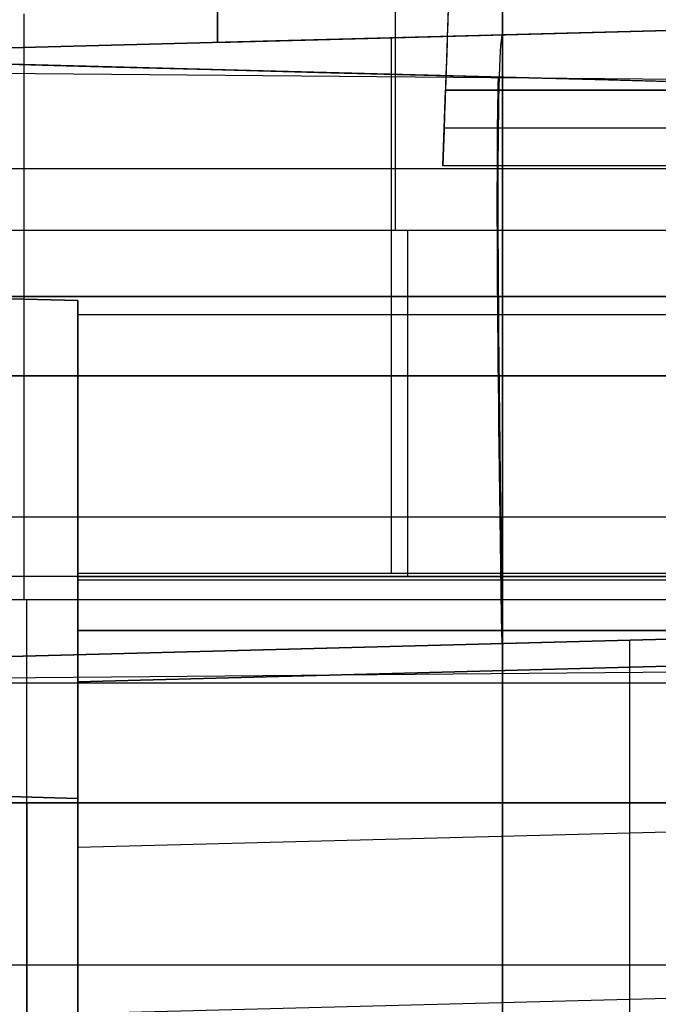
# Model space of a CAD drawing. Extents: x -15 to 7, y 1 to 148.
# Tile 13 of 194: x -0.23 to 2.29, y 10.64 to 14.51. Entities that reach past the tile are written whole.
import ezdxf

# ---------------------------------------------------------------- set-up
doc = ezdxf.new("R2010")
doc.units = 0
doc.layers.add('DEFAULT', color=7, linetype='CONTINUOUS')

msp = doc.modelspace()

# ---------------------------------------------------------------- linework, layer by layer
at = {"layer": 'DEFAULT', "color": 254}
for p, q in [((0.55, 14.4228, -81.0821), (0.55, 14.7331, -81.0821)), ((0.55, 14.5695, -80.5708), (0.55, 14.4228, -80.5708)), ((0.55, 14.4228, -81.5935), (0.55, 14.5695, -81.5935)), ((-1.5, 14.3692, -61.1323), (5.845, 14.5615, -61.1323)), ((4.845, 14.5353, -38.1545), (-1.5, 14.3692, -38.2421)), ((0.55, 14.4228, -80.5708), (5.845, 14.5615, -80.5061)), ((5.845, 14.5615, -81.6582), (0.55, 14.4228, -81.5935)), ((3.9686, 14.5124, -80.4027), (-1.5, 14.3692, -80.5459)), ((-1.5, 14.3692, -77.6177), (3.9686, 14.5124, -77.7609)), ((3.9686, 14.5124, -76.4027), (-1.5, 14.3692, -76.5459)), ((-1.5, 14.3692, -73.6177), (3.9686, 14.5124, -73.7609)), ((3.9686, 14.5124, -72.4027), (-1.5, 14.3692, -72.5459)), ((-1.5, 14.3692, -69.6177), (3.9686, 14.5124, -69.7609)), ((3.9686, 14.5124, -68.4027), (-1.5, 14.3692, -68.5459)), ((-1.5, 14.3692, -65.6177), (3.9686, 14.5124, -65.7609)), ((3.9686, 14.5124, -64.4027), (-1.5, 14.3692, -64.5459)), ((-1.5, 14.3692, -61.6177), (3.9686, 14.5124, -61.7609)), ((3.9686, 14.5124, -60.4027), (-1.5, 14.3692, -60.5459)), ((-1.5, 14.3692, -57.6177), (3.9686, 14.5124, -57.7609)), ((3.9686, 14.5124, -56.4027), (-1.5, 14.3692, -56.5459)), ((-1.5, 14.3692, -53.6177), (3.9686, 14.5124, -53.7609)), ((3.9686, 14.5124, -52.4027), (-1.5, 14.3692, -52.5459)), ((-1.5, 14.3692, -49.6177), (3.9686, 14.5124, -49.7609)), ((3.9686, 14.5124, -48.4027), (-1.5, 14.3692, -48.5459)), ((-1.5, 14.3692, -45.6177), (3.9686, 14.5124, -45.7609)), ((-1.5, 14.3692, -81.6177), (3.9686, 14.5124, -81.7609)), ((2.1725, 14.4653, -81.7138), (2.1725, 14.4653, -81.6133)), ((2.1725, 14.4653, -80.551), (2.1725, 14.4653, -80.4497)), ((2.1725, 14.4653, -77.7138), (2.1725, 14.4653, -76.4497)), ((2.1725, 14.4653, -73.7138), (2.1725, 14.4653, -72.4497)), ((2.1725, 14.4653, -69.7138), (2.1725, 14.4653, -68.4497)), ((2.1725, 14.4653, -65.7138), (2.1725, 14.4653, -64.4497)), ((2.1725, 14.4653, -61.7138), (2.1725, 14.4653, -60.4497)), ((2.1725, 14.4653, -57.7138), (2.1725, 14.4653, -56.4497)), ((2.1725, 14.4653, -53.7138), (2.1725, 14.4653, -52.4497)), ((2.1725, 14.4653, -49.7138), (2.1725, 14.4653, -48.4497)), ((2.1725, 14.4653, -45.7138), (2.1725, 14.4653, -38.1914)), ((0.55, 14.4228, -81.5935), (0.55, 14.4228, -80.5708)), ((1.2343, 12.3344, -81.6893), (1.2343, 14.4408, -81.6893)), ((1.2343, 12.3344, -80.4743), (1.2343, 14.4408, -80.4743)), ((1.2343, 12.3344, -77.6893), (1.2343, 14.4408, -77.6893)), ((1.2343, 12.3344, -76.4743), (1.2343, 14.4408, -76.4743)), ((1.2343, 12.3344, -73.6893), (1.2343, 14.4408, -73.6893)), ((1.2343, 12.3344, -72.4743), (1.2343, 14.4408, -72.4743)), ((1.2343, 12.3344, -69.6893), (1.2343, 14.4408, -69.6893)), ((1.2343, 12.3344, -68.4743), (1.2343, 14.4408, -68.4743)), ((1.2343, 12.3344, -65.6893), (1.2343, 14.4408, -65.6893)), ((1.2343, 12.3344, -64.4743), (1.2343, 14.4408, -64.4743)), ((1.2343, 12.3344, -61.6893), (1.2343, 14.4408, -61.6893)), ((1.2343, 12.3344, -60.4743), (1.2343, 14.4408, -60.4743)), ((1.2343, 12.3344, -57.6893), (1.2343, 14.4408, -57.6893)), ((1.2343, 12.3344, -56.4743), (1.2343, 14.4408, -56.4743)), ((1.2343, 12.3344, -53.6893), (1.2343, 14.4408, -53.6893)), ((1.2343, 12.3344, -52.4743), (1.2343, 14.4408, -52.4743)), ((1.2343, 12.3344, -49.6893), (1.2343, 14.4408, -49.6893)), ((1.2343, 12.3344, -48.4743), (1.2343, 14.4408, -48.4743)), ((1.2343, 12.3344, -45.6893), (1.2343, 14.4408, -45.6893)), ((-1.5, 14.3701, -84.5459), (3.9686, 14.2269, -84.4027)), ((7.1502, 14.1427, -84.3435), (-1.5, 14.3692, -84.57)), ((-0.2764, 14.3371, -88.1336), (-0.0952, 14.3324, -88.1955)), ((6, 14.2455, -99.8645), (-1, 14.3066, -99.8645)), ((-0.0952, 14.3324, -88.1955), (0.0984, 14.3273, -88.2575)), ((0.0984, 14.3273, -88.2575), (0.5227, 14.3162, -88.3817)), ((0.5227, 14.3162, -88.3817), (0.9963, 14.3038, -88.506)), ((0.9963, 14.3038, -88.506), (1.5187, 14.2901, -88.6304)), ((1.2343, 12.3344, -84.4743), (1.2343, 14.2985, -84.4743)), ((1.5187, 14.2901, -88.6304), (2.0895, 14.2752, -88.7547)), ((2.0895, 14.2752, -88.7547), (3.3741, 14.2415, -89.0028)), ((0, 13.4076, -48.5066), (-1.5, 13.4469, -48.5459)), ((-1.5, 13.4469, -49.6177), (0, 13.4076, -49.6569)), ((0, 13.4076, -52.5066), (-1.5, 13.4469, -52.5459)), ((-1.5, 13.4469, -53.6177), (0, 13.4076, -53.6569)), ((0, 13.4076, -56.5066), (-1.5, 13.4469, -56.5459)), ((0, 13.4076, -60.5066), (-1.5, 13.4469, -60.5459)), ((-1.5, 13.4469, -61.6177), (0, 13.4076, -61.6569)), ((-1.5, 13.4469, -65.6177), (0, 13.4076, -65.6569)), ((0, 13.4076, -68.5066), (-1.5, 13.4469, -68.5459)), ((-1.5, 13.4469, -69.6177), (0, 13.4076, -69.6569)), ((0, 13.4076, -72.5066), (-1.5, 13.4469, -72.5459)), ((-1.5, 13.4469, -73.6177), (0, 13.4076, -73.6569)), ((-1.5, 13.4469, -77.6177), (0, 13.4076, -77.6569)), ((-1.5, 13.4469, -81.6177), (0, 13.4076, -81.6569)), ((0, 13.4076, -84.5066), (-1.5, 13.4469, -84.5459)), ((0, 13.4076, -80.5066), (-1.5, 13.4469, -80.5459)), ((0, 13.4076, -76.5066), (-1.5, 13.4469, -76.5459)), ((0, 13.4076, -64.5066), (-1.5, 13.4469, -64.5459)), ((-1.5, 13.4469, -57.6177), (0, 13.4076, -57.6569)), ((-1.5, 13.4469, -45.6177), (0, 13.4076, -45.6569)), ((-1.5, 13.4469, -87.3204), (0, 13.4076, -87.2997)), ((0, 13.4076, -38.2221), (-1.5, 13.4469, -38.2013)), ((-1.5, 13.4469, -49.0818), (0, 13.4076, -49.0818)), ((-1.5, 13.4469, -41.9291), (0, 13.4076, -41.9291)), ((-1.5, 13.4469, -53.0818), (0, 13.4076, -53.0818)), ((-1.5, 13.4469, -57.0818), (0, 13.4076, -57.0818)), ((-1.5, 13.4469, -61.0818), (0, 13.4076, -61.0818)), ((-1.5, 13.4469, -65.0818), (0, 13.4076, -65.0818)), ((-1.5, 13.4469, -69.0818), (0, 13.4076, -69.0818)), ((-1.5, 13.4469, -73.0818), (0, 13.4076, -73.0818)), ((-1.5, 13.4469, -77.0818), (0, 13.4076, -77.0818)), ((-1.5, 13.4469, -81.0818), (0, 13.4076, -81.0818)), ((-1.5, 13.4469, -85.9135), (0, 13.4076, -85.9135)), ((-0.5828, 13.4229, -81.6417), (3.9686, 13.4229, -81.7609)), ((3.9686, 13.4229, -80.4027), (-0.5828, 13.4229, -80.5218)), ((-0.5828, 13.4229, -77.6417), (3.9686, 13.4229, -77.7609)), ((3.9686, 13.4229, -76.4027), (-0.5828, 13.4229, -76.5218)), ((-0.5828, 13.4229, -73.6417), (3.9686, 13.4229, -73.7609)), ((3.9686, 13.4229, -72.4027), (-0.5828, 13.4229, -72.5218)), ((-0.5828, 13.4229, -69.6417), (3.9686, 13.4229, -69.7609)), ((3.9686, 13.4229, -68.4027), (-0.5828, 13.4229, -68.5218)), ((-0.5828, 13.4229, -65.6417), (3.9686, 13.4229, -65.7609)), ((3.9686, 13.4229, -64.4027), (-0.5828, 13.4229, -64.5218)), ((-0.5828, 13.4229, -61.6417), (3.9686, 13.4229, -61.7609)), ((3.9686, 13.4229, -60.4027), (-0.5828, 13.4229, -60.5218)), ((-0.5828, 13.4229, -57.6417), (3.9686, 13.4229, -57.7609)), ((3.9686, 13.4229, -56.4027), (-0.5828, 13.4229, -56.5218)), ((-0.5828, 13.4229, -53.6417), (3.9686, 13.4229, -53.7609)), ((3.9686, 13.4229, -52.4027), (-0.5828, 13.4229, -52.5218)), ((-0.5828, 13.4229, -49.6417), (3.9686, 13.4229, -49.7609)), ((3.9686, 13.4229, -48.4027), (-0.5828, 13.4229, -48.5218)), ((-0.5828, 13.4229, -45.6417), (3.9686, 13.4229, -45.7609)), ((0, 13.4076, -48.5066), (0, 12.3348, -48.5066)), ((0, 13.4076, -49.6569), (0, 13.4076, -48.5066)), ((0, 12.3348, -49.6569), (0, 13.4076, -49.6569)), ((0, 13.4076, -45.6569), (0, 13.4076, -38.2221)), ((0, 12.3348, -45.6569), (0, 13.4076, -45.6569)), ((0, 13.4076, -52.5066), (0, 12.3348, -52.5066)), ((0, 13.4076, -53.6569), (0, 13.4076, -52.5066)), ((0, 12.3348, -53.6569), (0, 13.4076, -53.6569)), ((0, 13.4076, -56.5066), (0, 12.3348, -56.5066)), ((0, 13.4076, -57.6569), (0, 13.4076, -56.5066)), ((0, 12.3348, -57.6569), (0, 13.4076, -57.6569)), ((0, 13.4076, -60.5066), (0, 12.3348, -60.5066)), ((0, 13.4076, -61.6569), (0, 13.4076, -60.5066)), ((0, 12.3348, -61.6569), (0, 13.4076, -61.6569)), ((0, 13.4076, -64.5066), (0, 12.3348, -64.5066)), ((0, 13.4076, -65.6569), (0, 13.4076, -64.5066)), ((0, 12.3348, -65.6569), (0, 13.4076, -65.6569)), ((0, 13.4076, -68.5066), (0, 12.3348, -68.5066)), ((0, 13.4076, -69.6569), (0, 13.4076, -68.5066)), ((0, 12.3348, -69.6569), (0, 13.4076, -69.6569)), ((0, 13.4076, -72.5066), (0, 12.3348, -72.5066)), ((0, 13.4076, -73.6569), (0, 13.4076, -72.5066)), ((0, 12.3348, -73.6569), (0, 13.4076, -73.6569)), ((0, 13.4076, -76.5066), (0, 12.3348, -76.5066)), ((0, 13.4076, -77.6569), (0, 13.4076, -76.5066)), ((0, 12.3348, -77.6569), (0, 13.4076, -77.6569)), ((0, 13.4076, -80.5066), (0, 12.3348, -80.5066)), ((0, 13.4076, -81.6569), (0, 13.4076, -80.5066)), ((0, 12.3348, -81.6569), (0, 13.4076, -81.6569)), ((0, 13.4076, -87.2997), (0, 13.4076, -84.5066)), ((0, 13.4076, -84.5066), (0, 12.3348, -84.5066)), ((0, 11.9076, -49.0818), (0, 13.4076, -49.0818)), ((0, 11.9076, -38.9964), (0, 13.4076, -38.9964)), ((0, 11.9076, -53.0818), (0, 13.4076, -53.0818)), ((0, 11.9076, -57.0818), (0, 13.4076, -57.0818)), ((0, 11.9076, -61.0818), (0, 13.4076, -61.0818)), ((0, 11.9076, -65.0818), (0, 13.4076, -65.0818)), ((0, 11.9076, -69.0818), (0, 13.4076, -69.0818)), ((0, 11.9076, -73.0818), (0, 13.4076, -73.0818)), ((0, 11.9076, -77.0818), (0, 13.4076, -77.0818)), ((0, 11.9076, -81.0818), (0, 13.4076, -81.0818)), ((3.9686, 13.3517, -84.4027), (0, 13.3517, -84.5066)), ((-1.5, 13.1109, -102.5038), (4.845, 13.1109, -102.6145)), ((4.845, 13.1109, -97.1145), (-1.5, 13.1109, -97.2253)), ((-1, 13.1109, -101.0602), (6, 13.1109, -100.9991)), ((6, 13.1109, -98.73), (-1, 13.1109, -98.6689)), ((0, 10.8086, -89.6333), (0, 12.755, -89.6333)), ((0, 12.6576, -48.5066), (0, 12.6576, -49.6569)), ((0, 12.6576, -52.5066), (0, 12.6576, -53.6569)), ((0, 12.6576, -56.5066), (0, 12.6576, -57.6569)), ((0, 12.6576, -60.5066), (0, 12.6576, -61.6569)), ((0, 12.6576, -64.5066), (0, 12.6576, -65.6569)), ((0, 12.6576, -68.5066), (0, 12.6576, -69.6569)), ((0, 12.6576, -72.5066), (0, 12.6576, -73.6569)), ((0, 12.6576, -76.5066), (0, 12.6576, -77.6569)), ((0, 12.6576, -80.5066), (0, 12.6576, -81.6569)), ((0, 12.3348, -84.5066), (3.9686, 12.3333, -84.4027)), ((3.9686, 12.3333, -81.7609), (0, 12.3348, -81.6569)), ((0, 12.3348, -80.5066), (3.9686, 12.3333, -80.4027)), ((3.9686, 12.3333, -77.7609), (0, 12.3348, -77.6569)), ((0, 12.3348, -76.5066), (3.9686, 12.3333, -76.4027)), ((3.9686, 12.3333, -73.7609), (0, 12.3348, -73.6569)), ((0, 12.3348, -72.5066), (3.9686, 12.3333, -72.4027)), ((3.9686, 12.3333, -69.7609), (0, 12.3348, -69.6569)), ((0, 12.3348, -68.5066), (3.9686, 12.3333, -68.4027)), ((3.9686, 12.3333, -65.7609), (0, 12.3348, -65.6569)), ((0, 12.3348, -64.5066), (3.9686, 12.3333, -64.4027)), ((3.9686, 12.3333, -61.7609), (0, 12.3348, -61.6569)), ((0, 12.3348, -60.5066), (3.9686, 12.3333, -60.4027)), ((3.9686, 12.3333, -57.7609), (0, 12.3348, -57.6569)), ((0, 12.3348, -56.5066), (3.9686, 12.3333, -56.4027)), ((3.9686, 12.3333, -53.7609), (0, 12.3348, -53.6569)), ((0, 12.3348, -52.5066), (3.9686, 12.3333, -52.4027)), ((3.9686, 12.3333, -49.7609), (0, 12.3348, -49.6569)), ((0, 12.3348, -48.5066), (3.9686, 12.3333, -48.4027)), ((3.9686, 12.3333, -45.7609), (0, 12.3348, -45.6569)), ((0, 12.3212, -81.6568), (7.1182, 12.3212, -81.8432)), ((0, 12.3212, -77.6568), (7.1182, 12.3212, -77.8432)), ((0, 12.3212, -73.6568), (7.1182, 12.3212, -73.8432)), ((0, 12.3212, -69.6568), (7.1182, 12.3212, -69.8432)), ((0, 12.3212, -65.6568), (7.1182, 12.3212, -65.8432)), ((0, 12.3212, -61.6568), (7.1182, 12.3212, -61.8432)), ((0, 12.3212, -57.6568), (7.1182, 12.3212, -57.8432)), ((0, 12.3212, -53.6568), (7.1182, 12.3212, -53.8432)), ((0, 12.3212, -49.6568), (7.1182, 12.3212, -49.8432)), ((0, 12.3212, -45.6568), (7.1182, 12.3212, -45.8432)), ((7.1182, 12.3212, -48.3204), (0, 12.3212, -48.5068)), ((7.1182, 12.3212, -52.3204), (0, 12.3212, -52.5068)), ((7.1182, 12.3212, -56.3204), (0, 12.3212, -56.5068)), ((7.1182, 12.3212, -60.3204), (0, 12.3212, -60.5068)), ((7.1182, 12.3212, -64.3204), (0, 12.3212, -64.5068)), ((7.1182, 12.3212, -68.3204), (0, 12.3212, -68.5068)), ((7.1182, 12.3212, -72.3204), (0, 12.3212, -72.5068)), ((7.1182, 12.3212, -76.3204), (0, 12.3212, -76.5068)), ((7.1182, 12.3212, -80.3204), (0, 12.3212, -80.5068)), ((7.1182, 12.3212, -84.3204), (0, 12.3212, -84.5068)), ((0, 12.3076, -81.6569), (7.1075, 12.3104, -81.8431)), ((7.1075, 12.3104, -84.3205), (0, 12.3076, -84.5066)), ((0, 12.3076, -77.6569), (7.1075, 12.3104, -77.8431)), ((7.1075, 12.3104, -80.3205), (0, 12.3076, -80.5066)), ((0, 12.3076, -73.6569), (7.1075, 12.3104, -73.8431)), ((7.1075, 12.3104, -76.3205), (0, 12.3076, -76.5066)), ((0, 12.3076, -69.6569), (7.1075, 12.3104, -69.8431)), ((7.1075, 12.3104, -72.3205), (0, 12.3076, -72.5066)), ((0, 12.3076, -65.6569), (7.1075, 12.3104, -65.8431)), ((7.1075, 12.3104, -68.3205), (0, 12.3076, -68.5066)), ((0, 12.3076, -61.6569), (7.1075, 12.3104, -61.8431)), ((7.1075, 12.3104, -64.3205), (0, 12.3076, -64.5066)), ((0, 12.3076, -57.6569), (7.1075, 12.3104, -57.8431)), ((7.1075, 12.3104, -60.3205), (0, 12.3076, -60.5066)), ((0, 12.3076, -53.6569), (7.1075, 12.3104, -53.8431)), ((7.1075, 12.3104, -56.3205), (0, 12.3076, -56.5066)), ((0, 12.3076, -49.6569), (7.1075, 12.3104, -49.8431)), ((7.1075, 12.3104, -52.3205), (0, 12.3076, -52.5066)), ((0, 12.3076, -45.6569), (7.1075, 12.3104, -45.8431)), ((7.1075, 12.3104, -48.3205), (0, 12.3076, -48.5066)), ((0, 11.9076, -49.6569), (0, 12.3076, -49.6569)), ((0, 12.3076, -48.5066), (0, 11.9076, -48.5066)), ((0, 11.9076, -45.6569), (0, 12.3076, -45.6569)), ((0, 11.9076, -53.6569), (0, 12.3076, -53.6569)), ((0, 12.3076, -52.5066), (0, 11.9076, -52.5066)), ((0, 11.9076, -57.6569), (0, 12.3076, -57.6569)), ((0, 12.3076, -56.5066), (0, 11.9076, -56.5066)), ((0, 11.9076, -61.6569), (0, 12.3076, -61.6569)), ((0, 12.3076, -60.5066), (0, 11.9076, -60.5066)), ((0, 11.9076, -65.6569), (0, 12.3076, -65.6569)), ((0, 12.3076, -64.5066), (0, 11.9076, -64.5066)), ((0, 11.9076, -69.6569), (0, 12.3076, -69.6569)), ((0, 12.3076, -68.5066), (0, 11.9076, -68.5066)), ((0, 11.9076, -73.6569), (0, 12.3076, -73.6569)), ((0, 12.3076, -72.5066), (0, 11.9076, -72.5066)), ((0, 11.9076, -77.6569), (0, 12.3076, -77.6569)), ((0, 12.3076, -76.5066), (0, 11.9076, -76.5066)), ((0, 11.9076, -81.6569), (0, 12.3076, -81.6569)), ((0, 12.3076, -80.5066), (0, 11.9076, -80.5066)), ((0, 12.3076, -84.5066), (0, 11.9076, -84.5066)), ((4.845, 12.141, -91.9055), (-1.5, 11.9749, -91.8178)), ((-1.5, 11.9749, -33.7039), (4.845, 12.141, -33.6163)), ((0, 12.109, -81.6569), (6.7611, 12.109, -81.834)), ((6.7611, 12.109, -84.3295), (0, 12.109, -84.5066)), ((0, 12.109, -77.6569), (6.7611, 12.109, -77.834)), ((6.7611, 12.109, -80.3295), (0, 12.109, -80.5066)), ((0, 12.109, -73.6569), (6.7611, 12.109, -73.834)), ((6.7611, 12.109, -76.3295), (0, 12.109, -76.5066)), ((0, 12.109, -69.6569), (6.7611, 12.109, -69.834)), ((6.7611, 12.109, -72.3295), (0, 12.109, -72.5066)), ((0, 12.109, -65.6569), (6.7611, 12.109, -65.834)), ((6.7611, 12.109, -68.3295), (0, 12.109, -68.5066)), ((0, 12.109, -61.6569), (6.7611, 12.109, -61.834)), ((6.7611, 12.109, -64.3295), (0, 12.109, -64.5066)), ((0, 12.109, -57.6569), (6.7611, 12.109, -57.834)), ((6.7611, 12.109, -60.3295), (0, 12.109, -60.5066)), ((0, 12.109, -53.6569), (6.7611, 12.109, -53.834)), ((6.7611, 12.109, -56.3295), (0, 12.109, -56.5066)), ((0, 12.109, -49.6569), (6.7611, 12.109, -49.834)), ((6.7611, 12.109, -52.3295), (0, 12.109, -52.5066)), ((0, 12.109, -45.6569), (6.7611, 12.109, -45.834)), ((6.7611, 12.109, -48.3295), (0, 12.109, -48.5066)), ((0, 11.9076, -45.6569), (6.5659, 12.0795, -45.8289)), ((6.5659, 12.0795, -48.3346), (0, 11.9076, -48.5066)), ((0, 11.9076, -49.6569), (6.5659, 12.0795, -49.8289)), ((6.5659, 12.0795, -52.3346), (0, 11.9076, -52.5066)), ((0, 11.9076, -53.6569), (6.5659, 12.0795, -53.8289)), ((6.5659, 12.0795, -56.3346), (0, 11.9076, -56.5066)), ((0, 11.9076, -57.6569), (6.5659, 12.0795, -57.8289)), ((6.5659, 12.0795, -60.3346), (0, 11.9076, -60.5066)), ((0, 11.9076, -61.6569), (6.5659, 12.0795, -61.8289)), ((6.5659, 12.0795, -64.3346), (0, 11.9076, -64.5066)), ((0, 11.9076, -65.6569), (6.5659, 12.0795, -65.8289)), ((6.5659, 12.0795, -68.3346), (0, 11.9076, -68.5066)), ((0, 11.9076, -69.6569), (6.5659, 12.0795, -69.8289)), ((6.5659, 12.0795, -72.3346), (0, 11.9076, -72.5066)), ((0, 11.9076, -73.6569), (6.5659, 12.0795, -73.8289)), ((6.5659, 12.0795, -76.3346), (0, 11.9076, -76.5066)), ((0, 11.9076, -77.6569), (6.5659, 12.0795, -77.8289)), ((6.5659, 12.0795, -80.3346), (0, 11.9076, -80.5066)), ((0, 11.9076, -81.6569), (6.5659, 12.0795, -81.8289)), ((6.5659, 12.0795, -84.3346), (0, 11.9076, -84.5066)), ((6.5659, 12.0795, -38.1316), (0, 11.9076, -38.2223)), ((0, 11.9076, -88.0905), (6.5659, 12.0795, -88.1812)), ((0, 11.9076, -41.9803), (6.5659, 12.0795, -41.9803)), ((0, 11.9076, -49.0818), (6.5659, 12.0795, -49.0818)), ((0, 11.9076, -53.0818), (6.5659, 12.0795, -53.0818)), ((0, 11.9076, -57.0818), (6.5659, 12.0795, -57.0818)), ((0, 11.9076, -61.0818), (6.5659, 12.0795, -61.0818)), ((0, 11.9076, -65.0818), (6.5659, 12.0795, -65.0818)), ((0, 11.9076, -69.0818), (6.5659, 12.0795, -69.0818)), ((0, 11.9076, -73.0818), (6.5659, 12.0795, -73.0818)), ((0, 11.9076, -77.0818), (6.5659, 12.0795, -77.0818)), ((0, 11.9076, -81.0818), (6.5659, 12.0795, -81.0818)), ((0, 11.9076, -86.2579), (6.5659, 12.0795, -86.2579)), ((0, 11.9076, -38.2223), (6.5659, 12.0795, -38.1316)), ((1.6725, 12.0579, -91.8617), (1.6725, 9.1147, -93.8746)), ((2.1735, 10.0617, -32.2789), (2.1735, 12.0711, -33.6532)), ((6, 11.9764, -99.8645), (-1, 11.9153, -99.8645)), ((0, 11.9076, -48.5066), (0, 11.9076, -49.6569)), ((0, 11.9076, -38.2223), (0, 11.9076, -45.6569)), ((0, 11.9076, -52.5066), (0, 11.9076, -53.6569)), ((0, 11.9076, -56.5066), (0, 11.9076, -57.6569)), ((0, 11.9076, -60.5066), (0, 11.9076, -61.6569)), ((0, 11.9076, -64.5066), (0, 11.9076, -65.6569)), ((0, 11.9076, -68.5066), (0, 11.9076, -69.6569)), ((0, 11.9076, -72.5066), (0, 11.9076, -73.6569)), ((0, 11.9076, -76.5066), (0, 11.9076, -77.6569)), ((0, 11.9076, -80.5066), (0, 11.9076, -81.6569)), ((0, 11.9076, -84.5066), (0, 11.9076, -88.0905)), ((0, 11.4486, -91.0128), (-1.5, 11.4879, -91.0335)), ((-1.5, 11.4879, -34.4882), (0, 11.4486, -34.509)), ((0, 11.4486, -34.509), (0, 8.2712, -32.3359)), ((0, 8.07, -93.3235), (0, 11.4486, -91.0128)), ((6.5659, 11.4265, -89.4189), (0, 11.2546, -89.3282)), ((0, 11.2546, -89.3282), (0, 7.223, -92.0855)), ((0, 10.6016, -35.7469), (6.5659, 10.7735, -35.6562))]:
    msp.add_line(p, q, dxfattribs=at)
at = {"layer": 'DEFAULT', "color": 1}
for p, q in [((1.4368, 13.9376, -35.6635), (1.4472, 14.2353, -35.6739)), ((1.4472, 14.2353, -32.0788), (5.7, 14.2353, -32.0788)), ((5.6987, 14.2353, -35.6739), (1.4472, 14.2353, -35.6739)), ((1.4472, 14.2353, -35.6739), (1.4472, 14.2353, -32.0788)), ((1.4472, 14.2353, -33.8763), (5.7, 14.2353, -33.8763)), ((1.442, 14.0865, -35.6687), (5.6477, 14.0865, -35.6687)), ((5.3983, 13.9253, -35.6394), (-5.8005, 13.9253, -35.6394)), ((5.3988, 13.9376, -35.6635), (1.4368, 13.9376, -35.6635)), ((5.6807, 13.6826, -31.6458), (-3.0829, 13.6826, -31.6458)), ((1.2989, 12.322, -30.675), (1.2989, 13.6826, -31.6458)), ((-3.0436, 12.5568, -30.8426), (5.6414, 12.5568, -30.8426)), ((3.3939, 12.322, -30.675), (-3.0354, 12.322, -30.675)), ((-5.7381, 12.2305, -33.6809), (5.3359, 12.2305, -33.6809)), ((-0.2011, 9.88, -32.0038), (-0.2011, 12.2305, -33.6809)), ((-3.8792, 11.9027, -30.6604), (3.3792, 11.9027, -30.6604)), ((-6.0043, 11.4311, -28.0223), (5.6021, 11.4311, -28.0223)), ((5.1024, 11.4311, -26.0052), (-5.5046, 11.4311, -26.0052)), ((-3.8628, 11.4311, -28.3421), (3.3628, 11.4311, -28.3421)), ((-0.2011, 11.4311, -26.0052), (-0.2011, 11.4311, -28.3421)), ((-0.2011, 11.4311, -26.0052), (-0.2011, 9.5206, -26.0719)), ((-5.6879, 10.7937, -32.6557), (5.2857, 10.7937, -32.6557))]:
    msp.add_line(p, q, dxfattribs=at)
at = {"layer": 'DEFAULT', "color": 1, "extrusion": (1, 0, 0)}
msp.add_arc((9.0374, -38.1565, 1.25), 7.9979, 359.99913, 54.49365, dxfattribs=at)
at = {"layer": 'DEFAULT', "color": 1, "extrusion": (0.999391, -0.034899, -1.67667e-13)}
msp.add_arc((9.0846, -38.1571, 0.9495), 7.9943, 0.00358, 49.49342, dxfattribs=at)
at = {"layer": 'DEFAULT', "color": 254, "extrusion": (1, 0, 0)}
for start, end in [(270, 90), (90, 270)]:
    msp.add_arc((13.1109, -99.8645, 1.6725), 2.6946, start, end, dxfattribs=at)
at = {"layer": 'DEFAULT', "color": 1, "extrusion": (1, -1.98949e-15, -9.56282e-16)}
msp.add_arc((9.0374, -38.1565, -0.2121), 5.4979, 359.9987, 54.494, dxfattribs=at)
at = {"layer": 'DEFAULT', "color": 1, "extrusion": (0.999391, -0.034899, 3.31365e-16)}
msp.add_arc((9.082, -38.1566, 0.9495), 5.4954, 359.9999, 26.9797, dxfattribs=at)
at = {"layer": 'DEFAULT', "color": 254, "extrusion": (0.999562, 0.026174, 0.013809)}
msp.add_arc((8.9035, -38.223, 1.5226), 5.5, 360, 55.61, dxfattribs=at)
at = {"layer": 'DEFAULT', "color": 254, "extrusion": (0.999562, 0.026174, -0.013809)}
msp.add_arc((8.9035, -87.2868, 3.2537), 5.5, 304.39, 345.9199, dxfattribs=at)
at = {"layer": 'DEFAULT', "color": 254, "extrusion": (1, -6.94127e-18, 1.31567e-17)}
msp.add_arc((8.9093, -38.222), 4.4983, 359.9986, 55.6321, dxfattribs=at)
at = {"layer": 'DEFAULT', "color": 254, "extrusion": (1, -1.87671e-17, -3.55719e-17)}
msp.add_arc((8.9093, -87.2998), 4.4983, 304.3679, 0.0014, dxfattribs=at)
at = {"layer": 'DEFAULT', "color": 254, "extrusion": (1, -7.87732e-14, 1.13466e-09)}
msp.add_arc((12.3212, -82.1568, 0), 0.5, 88.4389, 90, dxfattribs=at)
at = {"layer": 'DEFAULT', "color": 254, "extrusion": (1, 2.17305e-14, 1.14034e-09)}
msp.add_arc((12.3212, -78.1568, 0), 0.5, 88.4389, 90, dxfattribs=at)
at = {"layer": 'DEFAULT', "color": 254, "extrusion": (1, -2.71632e-14, 1.13715e-09)}
msp.add_arc((12.3212, -74.1568, 0), 0.5, 88.4389, 90, dxfattribs=at)
at = {"layer": 'DEFAULT', "color": 254, "extrusion": (1, 1.62979e-14, 1.14204e-09)}
msp.add_arc((12.3212, -70.1568, 0), 0.5, 88.4389, 90, dxfattribs=at)
at = {"layer": 'DEFAULT', "color": 254, "extrusion": (1, 2.71632e-13, 1.15858e-09)}
msp.add_arc((12.3212, -66.1568, 0), 0.5, 88.4389, 90, dxfattribs=at)
at = {"layer": 'DEFAULT', "color": 254, "extrusion": (1, 1.24951e-13, 1.14891e-09)}
msp.add_arc((12.3212, -62.1568, 0), 0.5, 88.4389, 90, dxfattribs=at)
at = {"layer": 'DEFAULT', "color": 254, "extrusion": (1, -8.42058e-14, 1.13157e-09)}
msp.add_arc((12.3212, -58.1568, 0), 0.5, 88.4389, 90, dxfattribs=at)
at = {"layer": 'DEFAULT', "color": 254, "extrusion": (1, 4.34611e-14, 1.14283e-09)}
msp.add_arc((12.3212, -54.1568, 0), 0.5, 88.4389, 90, dxfattribs=at)
at = {"layer": 'DEFAULT', "color": 254, "extrusion": (1, 1.62979e-14, 1.14064e-09)}
msp.add_arc((12.3212, -50.1568, 0), 0.5, 88.4389, 90, dxfattribs=at)
at = {"layer": 'DEFAULT', "color": 254, "extrusion": (1, 6.51916e-14, 1.14652e-09)}
msp.add_arc((12.3212, -46.1568, 0), 0.5, 88.4389, 90, dxfattribs=at)
at = {"layer": 'DEFAULT', "color": 254, "extrusion": (1, 3.83803e-10, 1.40823e-08)}
msp.add_arc((12.3212, -48.0068, 0), 0.5, 268.4389, 271.5611, dxfattribs=at)
at = {"layer": 'DEFAULT', "color": 254, "extrusion": (1, 3.83792e-10, 1.40811e-08)}
msp.add_arc((12.3212, -52.0068, 0), 0.5, 268.4389, 271.5611, dxfattribs=at)
at = {"layer": 'DEFAULT', "color": 254, "extrusion": (1, 3.83811e-10, 1.40853e-08)}
msp.add_arc((12.3212, -56.0068, 0), 0.5, 268.4389, 271.5611, dxfattribs=at)
at = {"layer": 'DEFAULT', "color": 254, "extrusion": (1, 3.83775e-10, 1.40801e-08)}
msp.add_arc((12.3212, -60.0068, 0), 0.5, 268.4389, 271.5611, dxfattribs=at)
at = {"layer": 'DEFAULT', "color": 254, "extrusion": (1, 3.78844e-10, 1.39026e-08)}
msp.add_arc((12.3212, -64.0068, 0), 0.5, 268.4389, 271.5611, dxfattribs=at)
at = {"layer": 'DEFAULT', "color": 254, "extrusion": (1, 3.78847e-10, 1.39033e-08)}
msp.add_arc((12.3212, -68.0068, 0), 0.5, 268.4389, 271.5611, dxfattribs=at)
at = {"layer": 'DEFAULT', "color": 254, "extrusion": (1, 3.78861e-10, 1.39035e-08)}
msp.add_arc((12.3212, -72.0068, 0), 0.5, 268.4389, 271.5611, dxfattribs=at)
at = {"layer": 'DEFAULT', "color": 254, "extrusion": (1, 3.7885e-10, 1.38989e-08)}
msp.add_arc((12.3212, -76.0068, 0), 0.5, 268.4389, 271.5611, dxfattribs=at)
at = {"layer": 'DEFAULT', "color": 254, "extrusion": (1, 3.7885e-10, 1.39002e-08)}
msp.add_arc((12.3212, -80.0068, 0), 0.5, 268.4389, 271.5611, dxfattribs=at)
at = {"layer": 'DEFAULT', "color": 254, "extrusion": (1, 3.78844e-10, 1.39004e-08)}
msp.add_arc((12.3212, -84.0068, 0), 0.5, 268.4389, 271.5611, dxfattribs=at)
at = {"layer": 'DEFAULT', "color": 254, "extrusion": (1, 8.14895e-14, -5.18362e-12)}
msp.add_arc((12.3212, -46.1568), 0.5, 90, 91.5611, dxfattribs=at)
at = {"layer": 'DEFAULT', "color": 254, "extrusion": (1, 6.51916e-14, -5.08413e-12)}
msp.add_arc((12.3212, -50.1568), 0.5, 90, 91.5611, dxfattribs=at)
at = {"layer": 'DEFAULT', "color": 254, "extrusion": (1, 5.43263e-14, -3.98751e-12)}
msp.add_arc((12.3212, -54.1568), 0.5, 90, 91.5611, dxfattribs=at)
at = {"layer": 'DEFAULT', "color": 254, "extrusion": (1, 1.00504e-13, -8.57337e-12)}
msp.add_arc((12.3212, -58.1568), 0.5, 90, 91.5611, dxfattribs=at)
at = {"layer": 'DEFAULT', "color": 254, "extrusion": (1, 3.80284e-14, 1.00224e-13)}
msp.add_arc((12.3212, -62.1568), 0.5, 90, 91.5611, dxfattribs=at)
at = {"layer": 'DEFAULT', "color": 254, "extrusion": (1, 2.17305e-13, -1.21612e-11)}
msp.add_arc((12.3212, -66.1568), 0.5, 90, 91.5611, dxfattribs=at)
at = {"layer": 'DEFAULT', "color": 254, "extrusion": (1, -3.25958e-14, 2.89104e-12)}
msp.add_arc((12.3212, -70.1568), 0.5, 90, 91.5611, dxfattribs=at)
at = {"layer": 'DEFAULT', "color": 254, "extrusion": (1, -3.80284e-14, 2.89096e-12)}
msp.add_arc((12.3212, -74.1568), 0.5, 90, 91.5611, dxfattribs=at)
at = {"layer": 'DEFAULT', "color": 254, "extrusion": (1, 2.71632e-14, -1.99376e-12)}
msp.add_arc((12.3212, -78.1568), 0.5, 90, 91.5611, dxfattribs=at)
at = {"layer": 'DEFAULT', "color": 254, "extrusion": (1, -1.81993e-13, 1.07658e-11)}
msp.add_arc((12.3212, -82.1568), 0.5, 90, 91.5611, dxfattribs=at)
at = {"layer": 'DEFAULT', "color": 254, "extrusion": (1, -6.17002e-17, 1.16949e-16)}
msp.add_arc((8.9088, -38.2223), 2.9988, 359.9986, 55.6321, dxfattribs=at)
at = {"layer": 'DEFAULT', "color": 254, "extrusion": (1, -8.63803e-17, -1.63728e-16)}
msp.add_arc((10.4082, -88.0905), 1.4994, 304.3679, 0.0014, dxfattribs=at)
at = {"layer": 'DEFAULT', "color": 254}
for centre, radius in [((-0.2588, 27.1632, -18.7), 17.2345), ((-0.2588, 27.1632, -18.7), 17.2345), ((-0.2588, 27.1632, -18.4), 17.2267), ((-0.2588, 27.1632, -18.4), 17.2267), ((-0.2588, 27.1632, -18.1), 17.2188), ((-0.2588, 27.1632, -18.1), 17.2188)]:
    msp.add_arc(centre, radius, 251.90683, 288.09317, dxfattribs=at)

doc.saveas('drawing.dxf')
